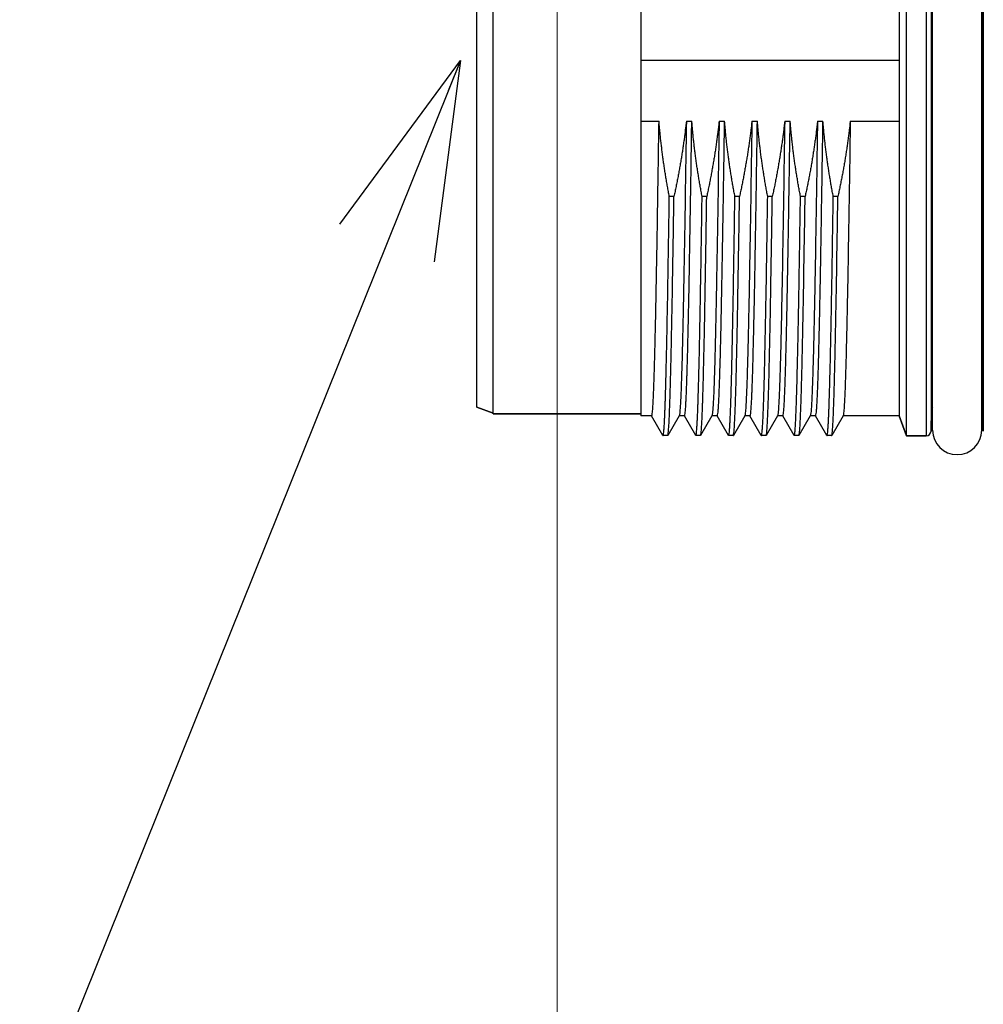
# Model space of a CAD drawing. Header units: millimetres. Extents: x 0 to 1300, y 0 to 891.
# Tile 100 of 146: x 386 to 415, y 450 to 480. Entities that reach past the tile are written whole.
import ezdxf

# ---------------------------------------------------------------- set-up
doc = ezdxf.new("R2010")
doc.units = ezdxf.units.MM
doc.header["$LTSCALE"] = 0.545669
doc.layers.add('NoLayerName_001', color=7, linetype='Continuous')
doc.layers.add('NoLayerName_008', color=7, linetype='Continuous')
doc.styles.get("Standard").update_dxf_attribs({"font": 'txt', "bigfont": 'extfont2'})
doc.dimstyles.get("Standard").update_dxf_attribs({"dimtxt": 2.5, "dimasz": 2.5, "dimexe": 1, "dimexo": 1, "dimtad": 1, "dimdec": 3, "dimzin": 0, "dimdsep": 46, "dimtxsty": 'Standard', "dimcen": 2.5, "dimadec": 3, "dimazin": 0, "dimtfac": 0.75, "dimtdec": 3, "dimtmove": 0, "dimatfit": 3, "dimfxl": 1, "dimarcsym": 0})

# ---------------------------------------------------------------- blocks, each defined once
blk = doc.blocks.new('_OPEN30')
at = {"color": 0, "linetype": 'ByBlock', "lineweight": -2}
for p, q in [((-1, 0.267949), (0, 0)), ((0, 0), (-1, -0.267949)), ((0, 0), (-1, 0))]:
    blk.add_line(p, q, dxfattribs=at)
blk = doc.blocks.new('*D107')
at = {"layer": 'Defpoints', "color": 0}
for p in [(402.5, 537.5), (585, 535), (402.5, 406.813)]:
    blk.add_point(p, dxfattribs=at)
at = {"layer": 'NoLayerName_001', "color": 0, "linetype": 'Continuous', "lineweight": 13}
for p, q in [((402.5, 534.5), (402.5, 403.813)), ((585, 532), (585, 403.813)), ((579, 406.813), (408.5, 406.813))]:
    blk.add_line(p, q, dxfattribs=at)
at = {"layer": 'NoLayerName_001', "color": 0, "lineweight": 13, "xscale": 6, "yscale": 6, "zscale": 6, "rotation": 180}
blk.add_blockref('_OPEN30', (402.5, 406.813), dxfattribs=at)
at = {"layer": 'NoLayerName_001', "color": 0, "lineweight": 13, "xscale": 6, "yscale": 6, "zscale": 6}
blk.add_blockref('_OPEN30', (585, 406.813), dxfattribs=at)
at = {"layer": 'NoLayerName_001', "color": 0, "lineweight": 13, "insert": (493.75, 414.613), "char_height": 9.6, "attachment_point": 5}
blk.add_mtext('\\W0.8593;１８３', dxfattribs=at)

msp = doc.modelspace()

# ---------------------------------------------------------------- linework, layer by layer
at = {"layer": 'NoLayerName_001', "color": 60, "linetype": 'Continuous', "lineweight": 25}
for p, q in [((413.7539411, 490.05), (413.7539411, 467.15)), ((413.9038897, 489.90392654), (413.9038897, 467.29607346)), ((413.95006463, 467.325), (413.95006463, 489.875)), ((415.45006463, 467.325), (415.45006463, 489.875)), ((415.49623957, 489.90392654), (415.49623957, 467.29607346)), ((405.05006463, 489.44231356), (405.05006463, 467.75768644)), ((412.92895272, 489.4425), (412.92895272, 467.7575)), ((412.92895272, 478.6), (405.05006463, 478.6)), ((405.05006463, 476.75212385), (405.60624141, 476.75212385)), ((406.43937252, 476.75212385), (406.60624141, 476.75212385)), ((407.43937252, 476.75212385), (407.60624141, 476.75212385)), ((408.43937252, 476.75212385), (408.60624141, 476.75212385)), ((409.43937252, 476.75212385), (409.60624141, 476.75212385)), ((410.43937252, 476.75212385), (410.60624141, 476.75212385)), ((411.43937252, 476.75212385), (412.92895272, 476.75212385)), ((413.92267257, 476.60074152), (413.95006463, 476.60060606)), ((415.47745635, 476.60074152), (415.45006463, 476.60060606)), ((413.92046154, 467.92892654), (413.92046154, 475.71990657)), ((415.47966772, 475.71990657), (415.47966772, 467.92892654)), ((406.06147211, 474.45239346), (405.92058398, 474.45239346)), ((407.06147211, 474.45239346), (406.92058398, 474.45239346)), ((408.06147211, 474.45239346), (407.92058398, 474.45239346)), ((409.06147211, 474.45239346), (408.92058398, 474.45239346)), ((410.06147211, 474.45239346), (409.92058398, 474.45239346)), ((411.06147211, 474.45239346), (410.92058398, 474.45239346)), ((400.55006463, 467.84), (400.05006463, 468.02198512)), ((405.05006463, 467.825), (400.55006463, 467.825)), ((405.38349908, 467.7575), (405.05006463, 467.7575)), ((405.7257869, 467.16131925), (405.37945353, 467.76100261)), ((406.22067574, 467.76100261), (405.87434237, 467.16131925)), ((406.38349908, 467.7575), (406.21663019, 467.7575)), ((406.7257869, 467.16131925), (406.37945353, 467.76100261)), ((407.22067574, 467.76100261), (406.87434237, 467.16131925)), ((407.38349908, 467.7575), (407.21663019, 467.7575)), ((407.7257869, 467.16131925), (407.37945353, 467.76100261)), ((408.22067574, 467.76100261), (407.87434237, 467.16131925)), ((408.38349908, 467.7575), (408.21663019, 467.7575)), ((408.7257869, 467.16131925), (408.37945353, 467.76100261)), ((409.22067574, 467.76100261), (408.87434237, 467.16131925)), ((409.38349908, 467.7575), (409.21663019, 467.7575)), ((409.7257869, 467.16131925), (409.37945353, 467.76100261)), ((410.22067574, 467.76100261), (409.87434237, 467.16131925)), ((410.38349908, 467.7575), (410.21663019, 467.7575)), ((410.7257869, 467.16131925), (410.37945353, 467.76100261)), ((411.22067574, 467.76100261), (410.87434237, 467.16131925)), ((412.92895272, 467.7575), (411.21663019, 467.7575)), ((413.15006463, 467.15), (412.92895272, 467.7575)), ((413.92046154, 467.92892654), (413.9038897, 467.29607346)), ((415.49623957, 467.29607346), (415.47966772, 467.92892654)), ((405.7257869, 467.16131925), (405.72962057, 467.158)), ((405.8705087, 467.158), (405.72962057, 467.158)), ((405.8705087, 467.158), (405.87434237, 467.16131925)), ((406.7257869, 467.16131925), (406.72962057, 467.158)), ((406.8705087, 467.158), (406.72962057, 467.158)), ((406.8705087, 467.158), (406.87434237, 467.16131925)), ((407.7257869, 467.16131925), (407.72962057, 467.158)), ((407.8705087, 467.158), (407.72962057, 467.158)), ((407.8705087, 467.158), (407.87434237, 467.16131925)), ((408.7257869, 467.16131925), (408.72962057, 467.158)), ((408.8705087, 467.158), (408.72962057, 467.158)), ((408.8705087, 467.158), (408.87434237, 467.16131925)), ((409.7257869, 467.16131925), (409.72962057, 467.158)), ((409.8705087, 467.158), (409.72962057, 467.158)), ((409.8705087, 467.158), (409.87434237, 467.16131925)), ((410.7257869, 467.16131925), (410.72962057, 467.158)), ((410.8705087, 467.158), (410.72962057, 467.158)), ((410.8705087, 467.158), (410.87434237, 467.16131925)), ((413.7539411, 467.15), (413.15006463, 467.15))]:
    msp.add_line(p, q, dxfattribs=at)
for centre, radius, start, end in [((9.73628635, 478.6), 404.1913308, 359.7165957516, 0.2834042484), ((819.6638427, 478.6), 404.19133058, 179.7165957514, 180.2834042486), ((591.4759318, 475.7146232), 177.55547034, 179.7140552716, 179.9982950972), ((235.28163124, 475.70798977), 180.19803688, 0.0037890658, 0.2838605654), ((414.07041014, 467.925), 0.15, 143.538251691, 178.500000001), ((415.32971913, 467.925), 0.15, 1.499999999, 36.461747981), ((413.7539411, 467.3), 0.15, 270, 358.5), ((414.70006463, 467.325), 0.75, 180, 0)]:
    msp.add_arc(centre, radius, start, end, dxfattribs=at)
for points, knots in [([(405.38349909, 467.75752091), (405.3897296, 467.7823986), (405.40550232, 467.83201763), (405.40979224, 467.91014091), (405.41671752, 467.98801338), (405.42161627, 468.06616411), (405.42622166, 468.14429341), (405.4303278, 468.22246052), (405.43413076, 468.30064016), (405.43767452, 468.37883274), (405.44101059, 468.45703403), (405.44522645, 468.56131213), (405.45012344, 468.69167446), (405.45555695, 468.84812511), (405.46148545, 469.0306647), (405.46776444, 469.239297), (405.47507983, 469.50010266), (405.48323362, 469.81308629), (405.49330178, 470.23041784), (405.50544333, 470.77819033), (405.52133351, 471.5607532), (405.5439059, 472.78681328), (405.57335078, 474.56074394), (405.5942482, 475.96949196), (405.60624141, 476.75212385)], [0, 0, 0, 0, 0.0769380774, 0.1552309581, 0.2334976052, 0.3117739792, 0.390044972, 0.4683174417, 0.5465903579, 0.6248627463, 0.7031350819, 0.7814075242, 0.9379523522, 1.0944971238, 1.2510419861, 1.4858594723, 1.7206767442, 2.0337663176, 2.4251282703, 2.9730349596, 3.6774863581, 4.7732995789, 6.6518365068, 9.0000078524, 9.0000078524, 9.0000078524, 9.0000078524]), ([(405.92058398, 474.45239346), (405.91104722, 474.50309037), (405.89172183, 474.60444786), (405.86423129, 474.75677657), (405.83765259, 474.90929131), (405.81216273, 475.06201199), (405.78773519, 475.21492001), (405.76439796, 475.36800707), (405.74216447, 475.52126213), (405.72105196, 475.67467487), (405.70107696, 475.8282348), (405.68225502, 475.98193139), (405.66460638, 476.13575447), (405.64813343, 476.28969243), (405.6329053, 476.44373909), (405.61874206, 476.59786796), (405.61050875, 476.7007164), (405.60624141, 476.75212385)], [0, 0, 0, 0, 0.1547583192, 0.3095477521, 0.4643622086, 0.6191958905, 0.7740432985, 0.9288992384, 1.0837588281, 1.2386175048, 1.3934710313, 1.5483155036, 1.7031473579, 1.8579633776, 2.0127607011, 2.1675368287, 2.3222896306, 2.3222896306, 2.3222896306, 2.3222896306]), ([(406.43937252, 476.75212385), (406.43361212, 476.70065109), (406.42238587, 476.59766477), (406.40377312, 476.44337767), (406.38412116, 476.2892016), (406.36325594, 476.13516678), (406.34124713, 475.98127651), (406.31809909, 475.8275413), (406.29383367, 475.67396975), (406.2684681, 475.52057092), (406.24202059, 475.36735383), (406.21451003, 475.2143273), (406.18595164, 475.06150095), (406.15637457, 474.90888141), (406.12575604, 474.75648648), (406.0942669, 474.60429225), (406.07232367, 474.50304002), (406.06147211, 474.45239346)], [0, 0, 0, 0, 0.1553822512, 0.3107858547, 0.4662090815, 0.6216498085, 0.7771055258, 0.9325733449, 1.0880500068, 1.2435318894, 1.3990150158, 1.5544950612, 1.7099673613, 1.8654269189, 2.020868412, 2.1762862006, 2.331674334, 2.331674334, 2.331674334, 2.331674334]), ([(406.43937252, 476.75212385), (406.42255573, 475.67274488), (406.39971365, 474.11361857), (406.36748842, 472.25474039), (406.34861688, 471.26536898), (406.33484235, 470.60581184), (406.32396883, 470.12615254), (406.3151716, 469.76642311), (406.30730079, 469.46666229), (406.30053473, 469.22686629), (406.29417072, 469.01705778), (406.28833779, 468.83723359), (406.28309643, 468.68739273), (406.27857528, 468.5675321), (406.27499791, 468.47764392), (406.27120776, 468.38776437), (406.26714442, 468.29789715), (406.26275326, 468.20804342), (406.2578731, 468.11822101), (406.25255864, 468.02840067), (406.24559137, 467.93876481), (406.23973576, 467.84889233), (406.22622422, 467.79039905), (406.22067573, 467.76101971)], [0, 0, 0, 0, 3.2385299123, 4.6778767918, 5.577468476, 6.2071826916, 6.6569785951, 7.0168153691, 7.2866929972, 7.556570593, 7.7364890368, 7.9164076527, 8.0963264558, 8.1862857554, 8.2762450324, 8.3662043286, 8.4561634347, 8.5461226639, 8.6360826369, 8.7260402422, 8.8160037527, 8.905948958, 8.9956450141, 8.9956450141, 8.9956450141, 8.9956450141]), ([(406.3834991, 467.75752091), (406.3897296, 467.7823986), (406.40550232, 467.83201764), (406.40979224, 467.91014091), (406.41671752, 467.98801339), (406.42161627, 468.06616411), (406.42622166, 468.14429342), (406.4303278, 468.22246053), (406.43413076, 468.30064017), (406.43767452, 468.37883275), (406.44101059, 468.45703404), (406.44522645, 468.56131214), (406.45012344, 468.69167447), (406.45555695, 468.84812511), (406.46148545, 469.0306647), (406.46776444, 469.239297), (406.47507983, 469.50010267), (406.48323362, 469.8130863), (406.49330178, 470.23041784), (406.50544333, 470.77819034), (406.52133351, 471.56075321), (406.5439059, 472.78681328), (406.57335078, 474.56074395), (406.5942482, 475.96949196), (406.60624141, 476.75212385)], [0, 0, 0, 0, 0.0769380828, 0.1552309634, 0.2334976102, 0.3117739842, 0.3900449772, 0.4683174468, 0.5465903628, 0.6248627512, 0.7031350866, 0.7814075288, 0.9379523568, 1.0944971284, 1.2510419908, 1.4858594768, 1.7206767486, 2.0337663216, 2.4251282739, 2.9730349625, 3.6774863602, 4.7732995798, 6.6518365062, 9.0000078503, 9.0000078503, 9.0000078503, 9.0000078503]), ([(406.92058398, 474.45239346), (406.91104722, 474.50309037), (406.89172183, 474.60444786), (406.86423129, 474.75677657), (406.83765259, 474.90929131), (406.81216273, 475.06201199), (406.78773519, 475.21492001), (406.76439796, 475.36800707), (406.74216447, 475.52126213), (406.72105196, 475.67467487), (406.70107696, 475.8282348), (406.68225502, 475.98193139), (406.66460638, 476.13575447), (406.64813343, 476.28969243), (406.6329053, 476.44373909), (406.61874206, 476.59786796), (406.61050875, 476.7007164), (406.60624141, 476.75212385)], [0, 0, 0, 0, 0.1547583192, 0.3095477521, 0.4643622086, 0.6191958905, 0.7740432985, 0.9288992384, 1.0837588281, 1.2386175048, 1.3934710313, 1.5483155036, 1.7031473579, 1.8579633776, 2.0127607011, 2.1675368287, 2.3222896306, 2.3222896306, 2.3222896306, 2.3222896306]), ([(407.43937252, 476.75212385), (407.43361212, 476.70065109), (407.42238587, 476.59766477), (407.40377312, 476.44337767), (407.38412116, 476.2892016), (407.36325594, 476.13516678), (407.34124713, 475.98127651), (407.31809909, 475.8275413), (407.29383367, 475.67396975), (407.2684681, 475.52057092), (407.24202059, 475.36735383), (407.21451003, 475.2143273), (407.18595164, 475.06150095), (407.15637457, 474.90888141), (407.12575604, 474.75648648), (407.0942669, 474.60429225), (407.07232367, 474.50304002), (407.06147211, 474.45239346)], [0, 0, 0, 0, 0.1553822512, 0.3107858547, 0.4662090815, 0.6216498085, 0.7771055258, 0.9325733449, 1.0880500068, 1.2435318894, 1.3990150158, 1.5544950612, 1.7099673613, 1.8654269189, 2.020868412, 2.1762862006, 2.331674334, 2.331674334, 2.331674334, 2.331674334]), ([(407.43937252, 476.75212385), (407.42255573, 475.67274488), (407.39971365, 474.11361857), (407.36748842, 472.25474039), (407.34861688, 471.26536898), (407.33484235, 470.60581184), (407.32396883, 470.12615254), (407.3151716, 469.76642311), (407.30730079, 469.46666229), (407.30053473, 469.22686629), (407.29417072, 469.01705778), (407.28833779, 468.83723359), (407.28309643, 468.68739273), (407.27857528, 468.5675321), (407.27499791, 468.47764392), (407.27120776, 468.38776437), (407.26714442, 468.29789715), (407.26275326, 468.20804342), (407.2578731, 468.11822101), (407.25255864, 468.02840067), (407.24559137, 467.93876481), (407.23973576, 467.84889233), (407.22622422, 467.79039905), (407.22067573, 467.76101971)], [0, 0, 0, 0, 3.2385299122, 4.6778767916, 5.5774684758, 6.2071826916, 6.6569785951, 7.0168153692, 7.2866929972, 7.556570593, 7.7364890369, 7.9164076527, 8.0963264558, 8.1862857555, 8.2762450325, 8.3662043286, 8.4561634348, 8.5461226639, 8.6360826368, 8.7260402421, 8.8160037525, 8.9059489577, 8.9956450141, 8.9956450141, 8.9956450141, 8.9956450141]), ([(407.38349904, 467.75752091), (407.38972956, 467.78239859), (407.40550233, 467.8320176), (407.40979223, 467.91014087), (407.41671752, 467.98801334), (407.42161626, 468.06616407), (407.42622166, 468.14429337), (407.4303278, 468.22246048), (407.43413076, 468.30064012), (407.43767452, 468.3788327), (407.44101059, 468.45703399), (407.44522645, 468.56131209), (407.45012344, 468.69167442), (407.45555695, 468.84812507), (407.46148545, 469.03066466), (407.46776444, 469.23929696), (407.47507983, 469.50010263), (407.48323362, 469.81308626), (407.49330178, 470.23041781), (407.50544333, 470.7781903), (407.52133351, 471.56075318), (407.5439059, 472.78681326), (407.57335078, 474.56074393), (407.5942482, 475.96949196), (407.60624141, 476.75212385)], [0, 0, 0, 0, 0.0769380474, 0.1552309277, 0.2334975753, 0.3117739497, 0.3900449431, 0.4683174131, 0.5465903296, 0.6248627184, 0.7031350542, 0.7814074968, 0.9379523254, 1.0944970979, 1.2510419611, 1.4858594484, 1.7206767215, 2.0337662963, 2.4251282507, 2.9730349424, 3.6774863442, 4.7732995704, 6.6518365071, 9.0000078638, 9.0000078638, 9.0000078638, 9.0000078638]), ([(407.92058398, 474.45239346), (407.91104722, 474.50309037), (407.89172183, 474.60444786), (407.86423129, 474.75677657), (407.83765259, 474.90929131), (407.81216273, 475.06201199), (407.78773519, 475.21492001), (407.76439796, 475.36800707), (407.74216447, 475.52126213), (407.72105196, 475.67467487), (407.70107696, 475.8282348), (407.68225502, 475.98193139), (407.66460638, 476.13575447), (407.64813343, 476.28969243), (407.6329053, 476.44373909), (407.61874206, 476.59786796), (407.61050875, 476.7007164), (407.60624141, 476.75212385)], [0, 0, 0, 0, 0.1547583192, 0.3095477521, 0.4643622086, 0.6191958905, 0.7740432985, 0.9288992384, 1.0837588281, 1.2386175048, 1.3934710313, 1.5483155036, 1.7031473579, 1.8579633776, 2.0127607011, 2.1675368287, 2.3222896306, 2.3222896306, 2.3222896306, 2.3222896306]), ([(408.43937252, 476.75212385), (408.43361212, 476.70065109), (408.42238587, 476.59766477), (408.40377312, 476.44337767), (408.38412116, 476.2892016), (408.36325594, 476.13516678), (408.34124713, 475.98127651), (408.31809909, 475.8275413), (408.29383367, 475.67396975), (408.2684681, 475.52057092), (408.24202059, 475.36735383), (408.21451003, 475.2143273), (408.18595164, 475.06150095), (408.15637457, 474.90888141), (408.12575604, 474.75648648), (408.0942669, 474.60429225), (408.07232367, 474.50304002), (408.06147211, 474.45239346)], [0, 0, 0, 0, 0.1553822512, 0.3107858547, 0.4662090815, 0.6216498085, 0.7771055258, 0.9325733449, 1.0880500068, 1.2435318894, 1.3990150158, 1.5544950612, 1.7099673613, 1.8654269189, 2.020868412, 2.1762862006, 2.331674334, 2.331674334, 2.331674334, 2.331674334]), ([(408.43937252, 476.75212385), (408.42255573, 475.67274488), (408.39971365, 474.11361857), (408.36748842, 472.25474039), (408.34861688, 471.26536898), (408.33484235, 470.60581184), (408.32396883, 470.12615254), (408.3151716, 469.76642311), (408.30730079, 469.46666229), (408.30053473, 469.22686629), (408.29417072, 469.01705778), (408.28833779, 468.83723359), (408.28309643, 468.68739273), (408.27857528, 468.5675321), (408.27499791, 468.47764392), (408.27120776, 468.38776437), (408.26714442, 468.29789715), (408.26275326, 468.20804342), (408.2578731, 468.11822101), (408.25255864, 468.02840067), (408.24559137, 467.93876481), (408.23973576, 467.84889233), (408.22622422, 467.79039905), (408.22067573, 467.76101971)], [0, 0, 0, 0, 3.2385299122, 4.6778767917, 5.5774684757, 6.2071826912, 6.6569785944, 7.0168153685, 7.2866929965, 7.5565705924, 7.7364890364, 7.9164076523, 8.0963264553, 8.186285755, 8.276245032, 8.3662043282, 8.4561634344, 8.5461226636, 8.6360826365, 8.7260402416, 8.8160037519, 8.9059489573, 8.9956450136, 8.9956450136, 8.9956450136, 8.9956450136]), ([(408.38349909, 467.75752091), (408.3897296, 467.7823986), (408.40550232, 467.83201763), (408.40979224, 467.91014091), (408.41671752, 467.98801338), (408.42161627, 468.06616411), (408.42622166, 468.14429341), (408.4303278, 468.22246052), (408.43413076, 468.30064016), (408.43767452, 468.37883274), (408.44101059, 468.45703403), (408.44522645, 468.56131213), (408.45012344, 468.69167446), (408.45555695, 468.84812511), (408.46148545, 469.0306647), (408.46776444, 469.239297), (408.47507983, 469.50010266), (408.48323362, 469.81308629), (408.49330178, 470.23041784), (408.50544333, 470.77819033), (408.52133351, 471.5607532), (408.5439059, 472.78681328), (408.57335078, 474.56074394), (408.5942482, 475.96949196), (408.60624141, 476.75212385)], [0, 0, 0, 0, 0.0769380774, 0.1552309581, 0.2334976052, 0.3117739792, 0.390044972, 0.4683174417, 0.5465903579, 0.6248627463, 0.7031350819, 0.7814075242, 0.9379523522, 1.0944971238, 1.2510419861, 1.4858594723, 1.7206767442, 2.0337663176, 2.4251282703, 2.9730349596, 3.6774863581, 4.7732995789, 6.6518365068, 9.0000078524, 9.0000078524, 9.0000078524, 9.0000078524]), ([(408.92058398, 474.45239346), (408.91104722, 474.50309037), (408.89172183, 474.60444786), (408.86423129, 474.75677657), (408.83765259, 474.90929131), (408.81216273, 475.06201199), (408.78773519, 475.21492001), (408.76439796, 475.36800707), (408.74216447, 475.52126213), (408.72105196, 475.67467487), (408.70107696, 475.8282348), (408.68225502, 475.98193139), (408.66460638, 476.13575447), (408.64813343, 476.28969243), (408.6329053, 476.44373909), (408.61874206, 476.59786796), (408.61050875, 476.7007164), (408.60624141, 476.75212385)], [0, 0, 0, 0, 0.1547583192, 0.3095477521, 0.4643622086, 0.6191958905, 0.7740432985, 0.9288992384, 1.0837588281, 1.2386175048, 1.3934710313, 1.5483155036, 1.7031473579, 1.8579633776, 2.0127607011, 2.1675368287, 2.3222896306, 2.3222896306, 2.3222896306, 2.3222896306]), ([(409.43937252, 476.75212385), (409.43361212, 476.70065109), (409.42238587, 476.59766477), (409.40377312, 476.44337767), (409.38412116, 476.2892016), (409.36325594, 476.13516678), (409.34124713, 475.98127651), (409.31809909, 475.8275413), (409.29383367, 475.67396975), (409.2684681, 475.52057092), (409.24202059, 475.36735383), (409.21451003, 475.2143273), (409.18595164, 475.06150095), (409.15637457, 474.90888141), (409.12575604, 474.75648648), (409.0942669, 474.60429225), (409.07232367, 474.50304002), (409.06147211, 474.45239346)], [0, 0, 0, 0, 0.1553822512, 0.3107858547, 0.4662090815, 0.6216498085, 0.7771055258, 0.9325733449, 1.0880500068, 1.2435318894, 1.3990150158, 1.5544950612, 1.7099673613, 1.8654269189, 2.020868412, 2.1762862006, 2.331674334, 2.331674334, 2.331674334, 2.331674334]), ([(409.43937252, 476.75212385), (409.42255573, 475.67274488), (409.39971365, 474.11361857), (409.36748842, 472.25474039), (409.34861688, 471.26536898), (409.33484235, 470.60581184), (409.32396883, 470.12615254), (409.3151716, 469.76642311), (409.30730079, 469.46666229), (409.30053473, 469.22686629), (409.29417072, 469.01705778), (409.28833779, 468.83723359), (409.28309643, 468.68739273), (409.27857528, 468.5675321), (409.27499791, 468.47764392), (409.27120776, 468.38776437), (409.26714442, 468.29789715), (409.26275326, 468.20804342), (409.2578731, 468.11822101), (409.25255864, 468.02840067), (409.24559137, 467.93876481), (409.23973576, 467.84889233), (409.22622422, 467.79039905), (409.22067573, 467.76101971)], [0, 0, 0, 0, 3.2385299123, 4.6778767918, 5.577468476, 6.2071826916, 6.6569785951, 7.0168153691, 7.2866929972, 7.556570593, 7.7364890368, 7.9164076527, 8.0963264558, 8.1862857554, 8.2762450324, 8.3662043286, 8.4561634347, 8.5461226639, 8.6360826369, 8.7260402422, 8.8160037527, 8.905948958, 8.9956450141, 8.9956450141, 8.9956450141, 8.9956450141]), ([(409.3834991, 467.75752091), (409.3897296, 467.7823986), (409.40550232, 467.83201764), (409.40979224, 467.91014091), (409.41671752, 467.98801339), (409.42161627, 468.06616411), (409.42622166, 468.14429342), (409.4303278, 468.22246053), (409.43413076, 468.30064017), (409.43767452, 468.37883275), (409.44101059, 468.45703404), (409.44522645, 468.56131214), (409.45012344, 468.69167447), (409.45555695, 468.84812511), (409.46148545, 469.0306647), (409.46776444, 469.239297), (409.47507983, 469.50010267), (409.48323362, 469.8130863), (409.49330178, 470.23041784), (409.50544333, 470.77819034), (409.52133351, 471.56075321), (409.5439059, 472.78681328), (409.57335078, 474.56074395), (409.5942482, 475.96949196), (409.60624141, 476.75212385)], [0, 0, 0, 0, 0.0769380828, 0.1552309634, 0.2334976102, 0.3117739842, 0.3900449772, 0.4683174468, 0.5465903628, 0.6248627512, 0.7031350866, 0.7814075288, 0.9379523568, 1.0944971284, 1.2510419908, 1.4858594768, 1.7206767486, 2.0337663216, 2.4251282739, 2.9730349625, 3.6774863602, 4.7732995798, 6.6518365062, 9.0000078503, 9.0000078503, 9.0000078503, 9.0000078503]), ([(409.92058398, 474.45239346), (409.91104722, 474.50309037), (409.89172183, 474.60444786), (409.86423129, 474.75677657), (409.83765259, 474.90929131), (409.81216273, 475.06201199), (409.78773519, 475.21492001), (409.76439796, 475.36800707), (409.74216447, 475.52126213), (409.72105196, 475.67467487), (409.70107696, 475.8282348), (409.68225502, 475.98193139), (409.66460638, 476.13575447), (409.64813343, 476.28969243), (409.6329053, 476.44373909), (409.61874206, 476.59786796), (409.61050875, 476.7007164), (409.60624141, 476.75212385)], [0, 0, 0, 0, 0.1547583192, 0.3095477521, 0.4643622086, 0.6191958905, 0.7740432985, 0.9288992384, 1.0837588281, 1.2386175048, 1.3934710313, 1.5483155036, 1.7031473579, 1.8579633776, 2.0127607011, 2.1675368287, 2.3222896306, 2.3222896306, 2.3222896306, 2.3222896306]), ([(410.43937252, 476.75212385), (410.43361212, 476.70065109), (410.42238587, 476.59766477), (410.40377312, 476.44337767), (410.38412116, 476.2892016), (410.36325594, 476.13516678), (410.34124713, 475.98127651), (410.31809909, 475.8275413), (410.29383367, 475.67396975), (410.2684681, 475.52057092), (410.24202059, 475.36735383), (410.21451003, 475.2143273), (410.18595164, 475.06150095), (410.15637457, 474.90888141), (410.12575604, 474.75648648), (410.0942669, 474.60429225), (410.07232367, 474.50304002), (410.06147211, 474.45239346)], [0, 0, 0, 0, 0.1553822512, 0.3107858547, 0.4662090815, 0.6216498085, 0.7771055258, 0.9325733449, 1.0880500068, 1.2435318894, 1.3990150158, 1.5544950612, 1.7099673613, 1.8654269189, 2.020868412, 2.1762862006, 2.331674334, 2.331674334, 2.331674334, 2.331674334]), ([(410.43937252, 476.75212385), (410.42255573, 475.67274488), (410.39971365, 474.11361857), (410.36748842, 472.25474039), (410.34861688, 471.26536898), (410.33484235, 470.60581184), (410.32396883, 470.12615254), (410.3151716, 469.76642311), (410.30730079, 469.46666229), (410.30053473, 469.22686629), (410.29417072, 469.01705778), (410.28833779, 468.83723359), (410.28309643, 468.68739273), (410.27857528, 468.5675321), (410.27499791, 468.47764392), (410.27120776, 468.38776437), (410.26714442, 468.29789715), (410.26275326, 468.20804342), (410.2578731, 468.11822101), (410.25255864, 468.02840067), (410.24559137, 467.93876481), (410.23973576, 467.84889233), (410.22622422, 467.79039905), (410.22067573, 467.76101971)], [0, 0, 0, 0, 3.2385299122, 4.6778767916, 5.5774684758, 6.2071826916, 6.6569785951, 7.0168153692, 7.2866929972, 7.556570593, 7.7364890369, 7.9164076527, 8.0963264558, 8.1862857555, 8.2762450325, 8.3662043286, 8.4561634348, 8.5461226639, 8.6360826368, 8.7260402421, 8.8160037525, 8.9059489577, 8.9956450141, 8.9956450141, 8.9956450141, 8.9956450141]), ([(410.38349904, 467.75752091), (410.38972956, 467.78239859), (410.40550233, 467.8320176), (410.40979223, 467.91014087), (410.41671752, 467.98801334), (410.42161626, 468.06616407), (410.42622166, 468.14429337), (410.4303278, 468.22246048), (410.43413076, 468.30064012), (410.43767452, 468.3788327), (410.44101059, 468.45703399), (410.44522645, 468.56131209), (410.45012344, 468.69167442), (410.45555695, 468.84812507), (410.46148545, 469.03066466), (410.46776444, 469.23929696), (410.47507983, 469.50010263), (410.48323362, 469.81308626), (410.49330178, 470.23041781), (410.50544333, 470.7781903), (410.52133351, 471.56075318), (410.5439059, 472.78681326), (410.57335078, 474.56074393), (410.5942482, 475.96949196), (410.60624141, 476.75212385)], [0, 0, 0, 0, 0.0769380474, 0.1552309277, 0.2334975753, 0.3117739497, 0.3900449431, 0.4683174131, 0.5465903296, 0.6248627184, 0.7031350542, 0.7814074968, 0.9379523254, 1.0944970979, 1.2510419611, 1.4858594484, 1.7206767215, 2.0337662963, 2.4251282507, 2.9730349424, 3.6774863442, 4.7732995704, 6.6518365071, 9.0000078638, 9.0000078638, 9.0000078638, 9.0000078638]), ([(410.92058398, 474.45239346), (410.91104722, 474.50309037), (410.89172183, 474.60444786), (410.86423129, 474.75677657), (410.83765259, 474.90929131), (410.81216273, 475.06201199), (410.78773519, 475.21492001), (410.76439796, 475.36800707), (410.74216447, 475.52126213), (410.72105196, 475.67467487), (410.70107696, 475.8282348), (410.68225502, 475.98193139), (410.66460638, 476.13575447), (410.64813343, 476.28969243), (410.6329053, 476.44373909), (410.61874206, 476.59786796), (410.61050875, 476.7007164), (410.60624141, 476.75212385)], [0, 0, 0, 0, 0.1547583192, 0.3095477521, 0.4643622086, 0.6191958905, 0.7740432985, 0.9288992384, 1.0837588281, 1.2386175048, 1.3934710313, 1.5483155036, 1.7031473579, 1.8579633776, 2.0127607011, 2.1675368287, 2.3222896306, 2.3222896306, 2.3222896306, 2.3222896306]), ([(411.43937252, 476.75212385), (411.43361212, 476.70065109), (411.42238587, 476.59766477), (411.40377312, 476.44337767), (411.38412116, 476.2892016), (411.36325594, 476.13516678), (411.34124713, 475.98127651), (411.31809909, 475.8275413), (411.29383367, 475.67396975), (411.2684681, 475.52057092), (411.24202059, 475.36735383), (411.21451003, 475.2143273), (411.18595164, 475.06150095), (411.15637457, 474.90888141), (411.12575604, 474.75648648), (411.0942669, 474.60429225), (411.07232367, 474.50304002), (411.06147211, 474.45239346)], [0, 0, 0, 0, 0.1553822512, 0.3107858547, 0.4662090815, 0.6216498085, 0.7771055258, 0.9325733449, 1.0880500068, 1.2435318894, 1.3990150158, 1.5544950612, 1.7099673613, 1.8654269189, 2.020868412, 2.1762862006, 2.331674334, 2.331674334, 2.331674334, 2.331674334]), ([(411.43937252, 476.75212385), (411.42255573, 475.67274488), (411.39971365, 474.11361857), (411.36748842, 472.25474039), (411.34861688, 471.26536898), (411.33484235, 470.60581184), (411.32396883, 470.12615254), (411.3151716, 469.76642311), (411.30730079, 469.46666229), (411.30053473, 469.22686629), (411.29417072, 469.01705778), (411.28833779, 468.83723359), (411.28309643, 468.68739273), (411.27857528, 468.5675321), (411.27499791, 468.47764392), (411.27120776, 468.38776437), (411.26714442, 468.29789715), (411.26275326, 468.20804342), (411.2578731, 468.11822101), (411.25255864, 468.02840067), (411.24559137, 467.93876481), (411.23973576, 467.84889233), (411.22622422, 467.79039905), (411.22067573, 467.76101971)], [0, 0, 0, 0, 3.2385299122, 4.6778767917, 5.5774684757, 6.2071826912, 6.6569785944, 7.0168153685, 7.2866929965, 7.5565705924, 7.7364890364, 7.9164076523, 8.0963264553, 8.186285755, 8.276245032, 8.3662043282, 8.4561634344, 8.5461226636, 8.6360826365, 8.7260402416, 8.8160037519, 8.9059489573, 8.9956450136, 8.9956450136, 8.9956450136, 8.9956450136]), ([(413.92046154, 475.71990657), (413.92057454, 475.72051943), (413.92072739, 475.72176177), (413.92139742, 475.72352891), (413.92227502, 475.72521309), (413.92336921, 475.7268082), (413.92462664, 475.72831771), (413.92601229, 475.72974174), (413.92748698, 475.73108013), (413.92901536, 475.73233657), (413.93057631, 475.73351446), (413.93216436, 475.73461415), (413.9337772, 475.73564202), (413.93541328, 475.73660419), (413.93707099, 475.73750693), (413.93874874, 475.73835646), (413.94044491, 475.73915905), (413.94215796, 475.73992088), (413.94388626, 475.74064834), (413.94562844, 475.74134708), (413.94738216, 475.74202543), (413.94855838, 475.7424624), (413.94914643, 475.7426831)], [0, 0, 0, 0, 0.001869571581, 0.003736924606, 0.005629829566, 0.007560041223, 0.009526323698, 0.011517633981, 0.013515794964, 0.015497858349, 0.017451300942, 0.019380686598, 0.021291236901, 0.023187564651, 0.025073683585, 0.02695303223, 0.028828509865, 0.030702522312, 0.032577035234, 0.034453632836, 0.036333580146, 0.038217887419, 0.038217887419, 0.038217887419, 0.038217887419]), ([(415.47966772, 475.71990657), (415.47955473, 475.72051943), (415.47940188, 475.72176177), (415.47873185, 475.72352891), (415.47785425, 475.72521309), (415.47676006, 475.72680819), (415.47550263, 475.72831771), (415.47411698, 475.72974174), (415.4726423, 475.73108013), (415.47111391, 475.73233656), (415.46955297, 475.73351446), (415.46796492, 475.73461415), (415.46635208, 475.73564201), (415.46471599, 475.73660418), (415.46305828, 475.73750692), (415.46138054, 475.73835646), (415.45968437, 475.73915905), (415.45797132, 475.73992088), (415.45624302, 475.74064833), (415.45450084, 475.74134707), (415.45274713, 475.74202542), (415.45157091, 475.74246239), (415.45098286, 475.7426831)], [0, 0, 0, 0, 0.001869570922, 0.003736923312, 0.005629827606, 0.007560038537, 0.009526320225, 0.011517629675, 0.013515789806, 0.015497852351, 0.017451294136, 0.019380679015, 0.021291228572, 0.023187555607, 0.025073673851, 0.026953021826, 0.028828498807, 0.030702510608, 0.032577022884, 0.034453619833, 0.036333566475, 0.038217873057, 0.038217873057, 0.038217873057, 0.038217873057]), ([(405.72962057, 467.15801959), (405.73533137, 467.18006552), (405.74978818, 467.22399896), (405.75371913, 467.29339547), (405.76007083, 467.36253402), (405.76456093, 467.43194851), (405.76878819, 467.50134163), (405.77254554, 467.5707724), (405.77602923, 467.6402138), (405.7792769, 467.70966784), (405.7823372, 467.77913014), (405.78619272, 467.8717561), (405.79066192, 467.98755265), (405.79563279, 468.1265229), (405.80103925, 468.28866827), (405.80678387, 468.47399126), (405.81344492, 468.70566035), (405.82087619, 468.98367884), (405.82945627, 469.3312201), (405.84002612, 469.794629), (405.85309415, 470.42025734), (405.87067431, 471.34714934), (405.89423762, 472.71435837), (405.91046518, 473.80353153), (405.92058398, 474.45239346)], [0, 0, 0, 0, 0.0683207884, 0.137836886, 0.2073616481, 0.2768909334, 0.346422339, 0.415950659, 0.4854801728, 0.5550100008, 0.6245395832, 0.6940691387, 0.8331282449, 0.9721871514, 1.1112460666, 1.3198343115, 1.5284225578, 1.8065401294, 2.1541870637, 2.5713633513, 3.1971277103, 4.0314801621, 5.3525382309, 7.2993607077, 7.2993607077, 7.2993607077, 7.2993607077]), ([(405.87434236, 467.16133544), (405.87945854, 467.1877877), (405.89194215, 467.24044712), (405.89723897, 467.32145177), (405.90371865, 467.40221412), (405.90859805, 467.48314285), (405.91312842, 467.56407222), (405.91717755, 467.64503297), (405.9209065, 467.72600839), (405.92440068, 467.80699446), (405.9276956, 467.88798799), (405.93185486, 467.99598803), (405.93669537, 468.13100166), (405.94205838, 468.29303344), (405.94790746, 468.48208365), (405.95490169, 468.72516382), (405.96346475, 469.04929161), (405.9732622, 469.45447421), (405.9846401, 469.96772931), (405.99890819, 470.67010606), (406.01827879, 471.72371041), (406.03984873, 473.02049419), (406.05441423, 473.9931069), (406.06147211, 474.45239346)], [0, 0, 0, 0, 0.0808274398, 0.1619135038, 0.242972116, 0.3240331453, 0.4050913, 0.4861521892, 0.5672143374, 0.6482755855, 0.7293358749, 0.8103957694, 0.9725156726, 1.1346362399, 1.29675687, 1.5399373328, 1.864177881, 2.2694786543, 2.7558394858, 3.4043205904, 4.3770424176, 5.9171850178, 7.2952073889, 7.2952073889, 7.2952073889, 7.2952073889]), ([(406.72962057, 467.15801959), (406.73533137, 467.18006552), (406.74978818, 467.22399896), (406.75371913, 467.29339547), (406.76007083, 467.36253402), (406.76456093, 467.43194851), (406.76878819, 467.50134163), (406.77254554, 467.5707724), (406.77602923, 467.6402138), (406.7792769, 467.70966784), (406.7823372, 467.77913014), (406.78619272, 467.8717561), (406.79066192, 467.98755265), (406.79563279, 468.1265229), (406.80103925, 468.28866827), (406.80678387, 468.47399126), (406.81344492, 468.70566035), (406.82087619, 468.98367884), (406.82945627, 469.3312201), (406.84002612, 469.794629), (406.85309415, 470.42025734), (406.87067431, 471.34714934), (406.89423762, 472.71435837), (406.91046518, 473.80353153), (406.92058398, 474.45239346)], [0, 0, 0, 0, 0.0683207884, 0.137836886, 0.2073616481, 0.2768909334, 0.346422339, 0.415950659, 0.4854801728, 0.5550100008, 0.6245395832, 0.6940691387, 0.8331282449, 0.9721871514, 1.1112460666, 1.3198343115, 1.5284225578, 1.8065401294, 2.1541870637, 2.5713633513, 3.1971277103, 4.0314801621, 5.3525382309, 7.2993607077, 7.2993607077, 7.2993607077, 7.2993607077]), ([(406.87434236, 467.16133544), (406.87945854, 467.1877877), (406.89194215, 467.24044712), (406.89723897, 467.32145177), (406.90371865, 467.40221412), (406.90859805, 467.48314285), (406.91312842, 467.56407222), (406.91717755, 467.64503297), (406.9209065, 467.72600839), (406.92440068, 467.80699446), (406.9276956, 467.88798799), (406.93185486, 467.99598803), (406.93669537, 468.13100166), (406.94205838, 468.29303344), (406.94790746, 468.48208365), (406.95490169, 468.72516382), (406.96346475, 469.04929161), (406.9732622, 469.45447421), (406.9846401, 469.96772931), (406.99890819, 470.67010606), (407.01827879, 471.72371041), (407.03984873, 473.02049419), (407.05441423, 473.9931069), (407.06147211, 474.45239346)], [0, 0, 0, 0, 0.0808274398, 0.1619135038, 0.242972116, 0.3240331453, 0.4050913, 0.4861521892, 0.5672143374, 0.6482755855, 0.7293358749, 0.8103957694, 0.9725156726, 1.1346362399, 1.29675687, 1.5399373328, 1.864177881, 2.2694786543, 2.7558394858, 3.4043205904, 4.3770424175, 5.9171850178, 7.2952073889, 7.2952073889, 7.2952073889, 7.2952073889]), ([(407.72962057, 467.15801959), (407.73533137, 467.18006552), (407.74978818, 467.22399896), (407.75371913, 467.29339547), (407.76007083, 467.36253402), (407.76456093, 467.43194851), (407.76878819, 467.50134163), (407.77254554, 467.5707724), (407.77602923, 467.6402138), (407.7792769, 467.70966784), (407.7823372, 467.77913014), (407.78619272, 467.8717561), (407.79066192, 467.98755265), (407.79563279, 468.1265229), (407.80103925, 468.28866827), (407.80678387, 468.47399126), (407.81344492, 468.70566035), (407.82087619, 468.98367884), (407.82945627, 469.3312201), (407.84002612, 469.794629), (407.85309415, 470.42025734), (407.87067431, 471.34714934), (407.89423762, 472.71435837), (407.91046518, 473.80353153), (407.92058398, 474.45239346)], [0, 0, 0, 0, 0.0683207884, 0.137836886, 0.2073616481, 0.2768909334, 0.346422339, 0.415950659, 0.4854801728, 0.5550100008, 0.6245395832, 0.6940691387, 0.8331282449, 0.9721871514, 1.1112460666, 1.3198343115, 1.5284225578, 1.8065401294, 2.1541870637, 2.5713633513, 3.1971277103, 4.0314801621, 5.3525382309, 7.2993607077, 7.2993607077, 7.2993607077, 7.2993607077]), ([(407.87434236, 467.16133544), (407.87945854, 467.1877877), (407.89194215, 467.24044712), (407.89723897, 467.32145177), (407.90371865, 467.40221412), (407.90859805, 467.48314285), (407.91312842, 467.56407222), (407.91717755, 467.64503297), (407.9209065, 467.72600839), (407.92440068, 467.80699446), (407.9276956, 467.88798799), (407.93185486, 467.99598803), (407.93669537, 468.13100166), (407.94205838, 468.29303344), (407.94790746, 468.48208365), (407.95490169, 468.72516382), (407.96346475, 469.04929161), (407.9732622, 469.45447421), (407.9846401, 469.96772931), (407.99890819, 470.67010606), (408.01827879, 471.72371041), (408.03984873, 473.02049419), (408.05441423, 473.9931069), (408.06147211, 474.45239346)], [0, 0, 0, 0, 0.0808274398, 0.1619135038, 0.242972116, 0.3240331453, 0.4050913, 0.4861521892, 0.5672143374, 0.6482755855, 0.7293358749, 0.8103957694, 0.9725156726, 1.1346362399, 1.29675687, 1.5399373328, 1.864177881, 2.2694786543, 2.7558394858, 3.4043205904, 4.3770424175, 5.9171850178, 7.2952073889, 7.2952073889, 7.2952073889, 7.2952073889]), ([(408.72962057, 467.15801959), (408.73533137, 467.18006552), (408.74978818, 467.22399896), (408.75371913, 467.29339547), (408.76007083, 467.36253402), (408.76456093, 467.43194851), (408.76878819, 467.50134163), (408.77254554, 467.5707724), (408.77602923, 467.6402138), (408.7792769, 467.70966784), (408.7823372, 467.77913014), (408.78619272, 467.8717561), (408.79066192, 467.98755265), (408.79563279, 468.1265229), (408.80103925, 468.28866827), (408.80678387, 468.47399126), (408.81344492, 468.70566035), (408.82087619, 468.98367884), (408.82945627, 469.3312201), (408.84002612, 469.794629), (408.85309415, 470.42025734), (408.87067431, 471.34714934), (408.89423762, 472.71435837), (408.91046518, 473.80353153), (408.92058398, 474.45239346)], [0, 0, 0, 0, 0.0683207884, 0.137836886, 0.2073616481, 0.2768909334, 0.346422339, 0.415950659, 0.4854801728, 0.5550100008, 0.6245395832, 0.6940691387, 0.8331282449, 0.9721871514, 1.1112460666, 1.3198343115, 1.5284225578, 1.8065401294, 2.1541870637, 2.5713633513, 3.1971277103, 4.0314801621, 5.3525382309, 7.2993607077, 7.2993607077, 7.2993607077, 7.2993607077]), ([(408.87434236, 467.16133544), (408.87945854, 467.1877877), (408.89194215, 467.24044712), (408.89723897, 467.32145177), (408.90371865, 467.40221412), (408.90859805, 467.48314285), (408.91312842, 467.56407222), (408.91717755, 467.64503297), (408.9209065, 467.72600839), (408.92440068, 467.80699446), (408.9276956, 467.88798799), (408.93185486, 467.99598803), (408.93669537, 468.13100166), (408.94205838, 468.29303344), (408.94790746, 468.48208365), (408.95490169, 468.72516382), (408.96346475, 469.04929161), (408.9732622, 469.45447421), (408.9846401, 469.96772931), (408.99890819, 470.67010606), (409.01827879, 471.72371041), (409.03984873, 473.02049419), (409.05441423, 473.9931069), (409.06147211, 474.45239346)], [0, 0, 0, 0, 0.0808274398, 0.1619135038, 0.242972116, 0.3240331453, 0.4050913, 0.4861521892, 0.5672143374, 0.6482755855, 0.7293358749, 0.8103957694, 0.9725156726, 1.1346362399, 1.29675687, 1.5399373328, 1.864177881, 2.2694786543, 2.7558394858, 3.4043205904, 4.3770424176, 5.9171850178, 7.2952073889, 7.2952073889, 7.2952073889, 7.2952073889]), ([(409.72962057, 467.15801959), (409.73533137, 467.18006552), (409.74978818, 467.22399896), (409.75371913, 467.29339547), (409.76007083, 467.36253402), (409.76456093, 467.43194851), (409.76878819, 467.50134163), (409.77254554, 467.5707724), (409.77602923, 467.6402138), (409.7792769, 467.70966784), (409.7823372, 467.77913014), (409.78619272, 467.8717561), (409.79066192, 467.98755265), (409.79563279, 468.1265229), (409.80103925, 468.28866827), (409.80678387, 468.47399126), (409.81344492, 468.70566035), (409.82087619, 468.98367884), (409.82945627, 469.3312201), (409.84002612, 469.794629), (409.85309415, 470.42025734), (409.87067431, 471.34714934), (409.89423762, 472.71435837), (409.91046518, 473.80353153), (409.92058398, 474.45239346)], [0, 0, 0, 0, 0.0683207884, 0.137836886, 0.2073616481, 0.2768909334, 0.346422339, 0.415950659, 0.4854801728, 0.5550100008, 0.6245395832, 0.6940691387, 0.8331282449, 0.9721871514, 1.1112460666, 1.3198343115, 1.5284225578, 1.8065401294, 2.1541870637, 2.5713633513, 3.1971277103, 4.0314801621, 5.3525382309, 7.2993607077, 7.2993607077, 7.2993607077, 7.2993607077]), ([(409.87434236, 467.16133544), (409.87945854, 467.1877877), (409.89194215, 467.24044712), (409.89723897, 467.32145177), (409.90371865, 467.40221412), (409.90859805, 467.48314285), (409.91312842, 467.56407222), (409.91717755, 467.64503297), (409.9209065, 467.72600839), (409.92440068, 467.80699446), (409.9276956, 467.88798799), (409.93185486, 467.99598803), (409.93669537, 468.13100166), (409.94205838, 468.29303344), (409.94790746, 468.48208365), (409.95490169, 468.72516382), (409.96346475, 469.04929161), (409.9732622, 469.45447421), (409.9846401, 469.96772931), (409.99890819, 470.67010606), (410.01827879, 471.72371041), (410.03984873, 473.02049419), (410.05441423, 473.9931069), (410.06147211, 474.45239346)], [0, 0, 0, 0, 0.0808274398, 0.1619135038, 0.242972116, 0.3240331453, 0.4050913, 0.4861521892, 0.5672143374, 0.6482755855, 0.7293358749, 0.8103957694, 0.9725156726, 1.1346362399, 1.29675687, 1.5399373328, 1.864177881, 2.2694786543, 2.7558394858, 3.4043205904, 4.3770424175, 5.9171850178, 7.2952073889, 7.2952073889, 7.2952073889, 7.2952073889]), ([(410.72962057, 467.15801959), (410.73533137, 467.18006552), (410.74978818, 467.22399896), (410.75371913, 467.29339547), (410.76007083, 467.36253402), (410.76456093, 467.43194851), (410.76878819, 467.50134163), (410.77254554, 467.5707724), (410.77602923, 467.6402138), (410.7792769, 467.70966784), (410.7823372, 467.77913014), (410.78619272, 467.8717561), (410.79066192, 467.98755265), (410.79563279, 468.1265229), (410.80103925, 468.28866827), (410.80678387, 468.47399126), (410.81344492, 468.70566035), (410.82087619, 468.98367884), (410.82945627, 469.3312201), (410.84002612, 469.794629), (410.85309415, 470.42025734), (410.87067431, 471.34714934), (410.89423762, 472.71435837), (410.91046518, 473.80353153), (410.92058398, 474.45239346)], [0, 0, 0, 0, 0.0683207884, 0.137836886, 0.2073616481, 0.2768909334, 0.346422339, 0.415950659, 0.4854801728, 0.5550100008, 0.6245395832, 0.6940691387, 0.8331282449, 0.9721871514, 1.1112460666, 1.3198343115, 1.5284225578, 1.8065401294, 2.1541870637, 2.5713633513, 3.1971277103, 4.0314801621, 5.3525382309, 7.2993607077, 7.2993607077, 7.2993607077, 7.2993607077]), ([(410.87434236, 467.16133544), (410.87945854, 467.1877877), (410.89194215, 467.24044712), (410.89723897, 467.32145177), (410.90371865, 467.40221412), (410.90859805, 467.48314285), (410.91312842, 467.56407222), (410.91717755, 467.64503297), (410.9209065, 467.72600839), (410.92440068, 467.80699446), (410.9276956, 467.88798799), (410.93185486, 467.99598803), (410.93669537, 468.13100166), (410.94205838, 468.29303344), (410.94790746, 468.48208365), (410.95490169, 468.72516382), (410.96346475, 469.04929161), (410.9732622, 469.45447421), (410.9846401, 469.96772931), (410.99890819, 470.67010606), (411.01827879, 471.72371041), (411.03984873, 473.02049419), (411.05441423, 473.9931069), (411.06147211, 474.45239346)], [0, 0, 0, 0, 0.0808274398, 0.1619135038, 0.242972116, 0.3240331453, 0.4050913, 0.4861521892, 0.5672143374, 0.6482755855, 0.7293358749, 0.8103957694, 0.9725156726, 1.1346362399, 1.29675687, 1.5399373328, 1.864177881, 2.2694786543, 2.7558394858, 3.4043205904, 4.3770424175, 5.9171850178, 7.2952073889, 7.2952073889, 7.2952073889, 7.2952073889])]:
    msp.add_open_spline(points, degree=3, knots=knots, dxfattribs=at)
at = {"layer": 'NoLayerName_008', "color": 60, "linetype": 'Continuous', "lineweight": 25}
for p, q in [((413.15006463, 467.15), (413.15006463, 490.05)), ((400.55006463, 467.825), (400.55006463, 489.375)), ((400.05006463, 468.02198512), (400.05006463, 489.17801488)), ((400.05006463, 468.02198512), (400.55006463, 467.84)), ((400.55006463, 467.825), (405.05006463, 467.825)), ((412.92895272, 467.7575), (413.15006463, 467.15)), ((413.9038897, 467.29607346), (413.92046154, 467.92892654)), ((415.47966772, 467.92892654), (415.49623957, 467.29607346)), ((413.15006463, 467.15), (413.7539411, 467.15))]:
    msp.add_line(p, q, dxfattribs=at)

# ---------------------------------------------------------------- dimensions: what is measured, and where the dimension line sits
at = {"layer": 'NoLayerName_001', "color": 3, "linetype": 'Continuous', "lineweight": 13}
dim = msp.add_linear_dim(base=(402.5, 406.81326575), p1=(585, 535), p2=(402.5, 537.5), angle=180, text='\\W0.8593;１８３', dimstyle='Standard', override={"dimtxt": 9.6, "dimasz": 6, "dimexe": 3, "dimexo": 3, "dimgap": 3, "dimdec": 8, "dimzin": 8, "dimblk": 'OPEN30', "dimclrd": 0, "dimclre": 0, "dimclrt": 0, "dimtp": 0, "dimtm": 0, "dimlwd": 13, "dimlwe": 13}, dxfattribs=at)
dim.commit()
dim.dimension.update_dxf_attribs({"geometry": '*D107', "text_midpoint": (493.75, 406.81326575), "dimtype": 160})

# ---------------------------------------------------------------- leaders
at = {"layer": 'NoLayerName_001', "color": 3, "linetype": 'Continuous', "lineweight": 13, "annotation_type": 0, "has_hookline": 1, "hookline_direction": 1, "text_width": 46.35660343}
msp.add_leader([(399.55006463, 478.6), (385.99511331, 444.89041851), (379.99511331, 444.89041851)], dimstyle='Standard', override={"dimtxt": 9.36, "dimasz": 6, "dimldrblk": 'OPEN30'}, dxfattribs=at)

doc.saveas('drawing.dxf')
